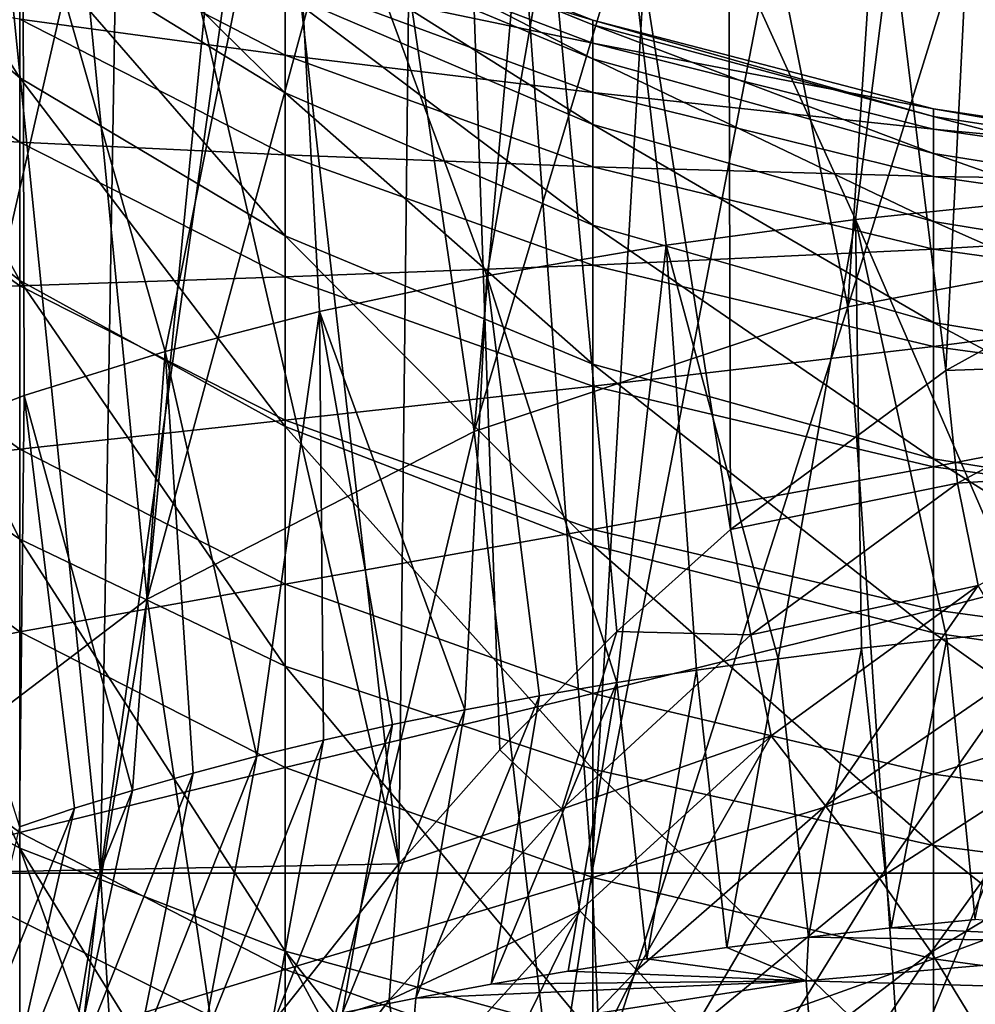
# Model space of a CAD drawing. Header units: millimetres. Extents: x -27 to 27, y -375 to 166.
# Tile 19 of 49: x -12.66 to -5.35, y 91.42 to 98.96. Entities that reach past the tile are written whole.
import ezdxf

# ---------------------------------------------------------------- set-up
doc = ezdxf.new("R2010")
doc.units = ezdxf.units.MM
doc.header["$LTSCALE"] = 62.577778
for name, color, linetype in [('13', 7, 'CONTINUOUS'), ('17', 7, 'CONTINUOUS'), ('18', 7, 'CONTINUOUS'), ('26', 7, 'CONTINUOUS'), ('5', 7, 'CONTINUOUS'), ('6', 7, 'CONTINUOUS'), ('7', 7, 'CONTINUOUS'), ('9', 7, 'CONTINUOUS')]:
    doc.layers.add(name, color=color, linetype=linetype)

msp = doc.modelspace()

# ---------------------------------------------------------------- linework, layer by layer
at = {"layer": '13', "color": 7, "linetype": 'CONTINUOUS', "true_color": 0xa2afbf}
for points in [[(-4.0617, 97.1056, 22.0969), (-5.5736, 96.2731, 21.7033), (-3.7666, 96.3363, 22.0962), (-4.0617, 97.1056, 22.0969)], [(-5.5736, 96.2731, 21.7033), (-7.2236, 95.0541, 21.121), (-5.4867, 95.4095, 21.6661), (-5.5736, 96.2731, 21.7033)], [(-3.7666, 96.3363, 22.0962), (-5.5736, 96.2731, 21.7033), (-5.4867, 95.4095, 21.6661), (-3.7666, 96.3363, 22.0962)], [(-3.7666, 96.3363, 22.0962), (-5.4867, 95.4095, 21.6661), (-3.6278, 95.5309, 22.0793), (-3.7666, 96.3363, 22.0962)], [(-5.4867, 95.4095, 21.6661), (-5.3261, 94.6264, 21.6699), (-3.6278, 95.5309, 22.0793), (-5.4867, 95.4095, 21.6661)], [(-5.4867, 95.4095, 21.6661), (-7.2236, 95.0541, 21.121), (-7.0682, 94.2489, 21.1193), (-5.4867, 95.4095, 21.6661)], [(-5.4867, 95.4095, 21.6661), (-7.0682, 94.2489, 21.1193), (-5.3261, 94.6264, 21.6699), (-5.4867, 95.4095, 21.6661)], [(-7.2236, 95.0541, 21.121), (-8.0943, 94.2735, 20.7453), (-7.0682, 94.2489, 21.1193), (-7.2236, 95.0541, 21.121)], [(-7.0682, 94.2489, 21.1193), (-6.9121, 93.4749, 21.1369), (-5.3261, 94.6264, 21.6699), (-7.0682, 94.2489, 21.1193)], [(-6.9121, 93.4749, 21.1369), (-6.4949, 92.94, 21.2799), (-5.3261, 94.6264, 21.6699), (-6.9121, 93.4749, 21.1369)], [(-6.4949, 92.94, 21.2799), (-4.9546, 94.0016, 21.7586), (-5.3261, 94.6264, 21.6699), (-6.4949, 92.94, 21.2799)], [(-8.0943, 94.2735, 20.7453), (-8.9894, 93.3666, 20.3064), (-8.5143, 92.9137, 20.4814), (-8.0943, 94.2735, 20.7453)], [(-7.0682, 94.2489, 21.1193), (-8.0943, 94.2735, 20.7453), (-8.5143, 92.9137, 20.4814), (-7.0682, 94.2489, 21.1193)], [(-7.0682, 94.2489, 21.1193), (-8.5143, 92.9137, 20.4814), (-6.9121, 93.4749, 21.1369), (-7.0682, 94.2489, 21.1193)], [(-6.4949, 92.94, 21.2799), (-6.0815, 92.3856, 21.4496), (-4.9546, 94.0016, 21.7586), (-6.4949, 92.94, 21.2799)], [(-6.0815, 92.3856, 21.4496), (-4.584, 93.3532, 21.8737), (-4.9546, 94.0016, 21.7586), (-6.0815, 92.3856, 21.4496)], [(-8.5143, 92.9137, 20.4814), (-8.3776, 92.1339, 20.5041), (-6.9121, 93.4749, 21.1369), (-8.5143, 92.9137, 20.4814)], [(-8.3776, 92.1339, 20.5041), (-7.9405, 91.6819, 20.697), (-6.9121, 93.4749, 21.1369), (-8.3776, 92.1339, 20.5041)], [(-7.9405, 91.6819, 20.697), (-6.4949, 92.94, 21.2799), (-6.9121, 93.4749, 21.1369), (-7.9405, 91.6819, 20.697)], [(-8.9894, 93.3666, 20.3064), (-9.7623, 92.4958, 19.8821), (-8.5143, 92.9137, 20.4814), (-8.9894, 93.3666, 20.3064)], [(-6.0815, 92.3856, 21.4496), (-5.6859, 91.8189, 21.6534), (-4.584, 93.3532, 21.8737), (-6.0815, 92.3856, 21.4496)], [(-5.6859, 91.8189, 21.6534), (-4.2267, 92.6916, 22.0245), (-4.584, 93.3532, 21.8737), (-5.6859, 91.8189, 21.6534)], [(-8.5143, 92.9137, 20.4814), (-9.7623, 92.4958, 19.8821), (-9.8357, 91.4522, 19.7742), (-8.5143, 92.9137, 20.4814)], [(-8.5143, 92.9137, 20.4814), (-9.8357, 91.4522, 19.7742), (-8.3776, 92.1339, 20.5041), (-8.5143, 92.9137, 20.4814)], [(-7.9405, 91.6819, 20.697), (-7.5104, 91.2142, 20.9159), (-6.4949, 92.94, 21.2799), (-7.9405, 91.6819, 20.697)], [(-7.5104, 91.2142, 20.9159), (-6.0815, 92.3856, 21.4496), (-6.4949, 92.94, 21.2799), (-7.5104, 91.2142, 20.9159)], [(-5.6859, 91.8189, 21.6534), (-5.3357, 91.2424, 21.8965), (-4.2267, 92.6916, 22.0245), (-5.6859, 91.8189, 21.6534)], [(-9.7623, 92.4958, 19.8821), (-10.8326, 91.144, 19.2195), (-9.8357, 91.4522, 19.7742), (-9.7623, 92.4958, 19.8821)], [(-7.5104, 91.2142, 20.9159), (-7.1016, 90.7334, 21.1671), (-6.0815, 92.3856, 21.4496), (-7.5104, 91.2142, 20.9159)], [(-7.1016, 90.7334, 21.1671), (-5.6859, 91.8189, 21.6534), (-6.0815, 92.3856, 21.4496), (-7.1016, 90.7334, 21.1671)], [(-9.8357, 91.4522, 19.7742), (-9.7254, 90.6525, 19.7944), (-8.3776, 92.1339, 20.5041), (-9.8357, 91.4522, 19.7742)], [(-9.7254, 90.6525, 19.7944), (-9.2843, 90.274, 20.0318), (-8.3776, 92.1339, 20.5041), (-9.7254, 90.6525, 19.7944)], [(-9.2843, 90.274, 20.0318), (-7.9405, 91.6819, 20.697), (-8.3776, 92.1339, 20.5041), (-9.2843, 90.274, 20.0318)], [(-7.1016, 90.7334, 21.1671), (-6.7442, 90.2332, 21.4523), (-5.6859, 91.8189, 21.6534), (-7.1016, 90.7334, 21.1671)], [(-6.7442, 90.2332, 21.4523), (-5.3357, 91.2424, 21.8965), (-5.6859, 91.8189, 21.6534), (-6.7442, 90.2332, 21.4523)], [(-9.2843, 90.274, 20.0318), (-8.8531, 89.8822, 20.2938), (-7.9405, 91.6819, 20.697), (-9.2843, 90.274, 20.0318)], [(-8.8531, 89.8822, 20.2938), (-7.5104, 91.2142, 20.9159), (-7.9405, 91.6819, 20.697), (-8.8531, 89.8822, 20.2938)], [(-5.9189, 90.7551, 30.5463), (-4.3728, 91.5871, 31.1056), (-5.5217, 90.4831, 29.9288), (-5.9189, 90.7551, 30.5463)], [(-5.5217, 90.4831, 29.9288), (-4.3728, 91.5871, 31.1056), (-3.8067, 91.3257, 30.5003), (-5.5217, 90.4831, 29.9288)], [(-9.8357, 91.4522, 19.7742), (-10.8326, 91.144, 19.2195), (-11.0391, 89.8907, 19.0147), (-9.8357, 91.4522, 19.7742)], [(-9.8357, 91.4522, 19.7742), (-11.0391, 89.8907, 19.0147), (-9.7254, 90.6525, 19.7944), (-9.8357, 91.4522, 19.7742)]]:
    msp.add_3dface(points, dxfattribs=at)
at = {"layer": '17', "color": 7, "linetype": 'CONTINUOUS', "true_color": 0xa2afbf}
for points in [[(-4.9022, 94.283, 133.7582), (-5.5679, 94.2182, 133.5802), (-5.349, 92.0699, 135.4746), (-4.9022, 94.283, 133.7582)], [(-5.5679, 94.2182, 133.5802), (-6.2203, 94.1456, 133.3808), (-5.992, 92.005, 135.2965), (-5.5679, 94.2182, 133.5802)], [(-5.349, 92.0699, 135.4746), (-5.5679, 94.2182, 133.5802), (-5.992, 92.005, 135.2965), (-5.349, 92.0699, 135.4746)], [(-6.2203, 94.1456, 133.3808), (-6.8587, 94.0655, 133.1608), (-6.6262, 91.9329, 135.0983), (-6.2203, 94.1456, 133.3808)], [(-5.992, 92.005, 135.2965), (-6.2203, 94.1456, 133.3808), (-6.6262, 91.9329, 135.0983), (-5.992, 92.005, 135.2965)], [(-6.8587, 94.0655, 133.1608), (-7.4835, 93.978, 132.9203), (-7.2507, 91.8536, 134.8804), (-6.8587, 94.0655, 133.1608)], [(-6.6262, 91.9329, 135.0983), (-6.8587, 94.0655, 133.1608), (-7.2507, 91.8536, 134.8804), (-6.6262, 91.9329, 135.0983)], [(-7.4835, 93.978, 132.9203), (-8.0929, 93.8833, 132.6602), (-7.8643, 91.7672, 134.6431), (-7.4835, 93.978, 132.9203)], [(-7.2507, 91.8536, 134.8804), (-7.4835, 93.978, 132.9203), (-7.8643, 91.7672, 134.6431), (-7.2507, 91.8536, 134.8804)], [(-8.0929, 93.8833, 132.6602), (-8.6849, 93.782, 132.3818), (-9.0558, 91.5738, 134.1116), (-8.0929, 93.8833, 132.6602)], [(-8.4664, 91.6739, 134.3868), (-8.0929, 93.8833, 132.6602), (-9.0558, 91.5738, 134.1116), (-8.4664, 91.6739, 134.3868)], [(-7.8643, 91.7672, 134.6431), (-8.0929, 93.8833, 132.6602), (-8.4664, 91.6739, 134.3868), (-7.8643, 91.7672, 134.6431)], [(-8.6849, 93.782, 132.3818), (-9.2578, 93.6744, 132.0863), (-9.6317, 91.4669, 133.8181), (-8.6849, 93.782, 132.3818)], [(-9.0558, 91.5738, 134.1116), (-8.6849, 93.782, 132.3818), (-9.6317, 91.4669, 133.8181), (-9.0558, 91.5738, 134.1116)], [(-9.2578, 93.6744, 132.0863), (-9.8098, 93.5611, 131.775), (-10.1932, 91.3535, 133.5064), (-9.2578, 93.6744, 132.0863)], [(-9.6317, 91.4669, 133.8181), (-9.2578, 93.6744, 132.0863), (-10.1932, 91.3535, 133.5064), (-9.6317, 91.4669, 133.8181)], [(-9.8098, 93.5611, 131.775), (-10.3399, 93.4425, 131.4492), (-10.7393, 91.2336, 133.1769), (-9.8098, 93.5611, 131.775)], [(-10.1932, 91.3535, 133.5064), (-9.8098, 93.5611, 131.775), (-10.7393, 91.2336, 133.1769), (-10.1932, 91.3535, 133.5064)], [(-10.3399, 93.4425, 131.4492), (-10.8484, 93.3188, 131.1093), (-11.269, 91.1073, 132.83), (-10.3399, 93.4425, 131.4492)], [(-10.7393, 91.2336, 133.1769), (-10.3399, 93.4425, 131.4492), (-11.269, 91.1073, 132.83), (-10.7393, 91.2336, 133.1769)], [(-10.8484, 93.3188, 131.1093), (-11.3353, 93.1903, 130.7561), (-11.7817, 90.9749, 132.4662), (-10.8484, 93.3188, 131.1093)], [(-11.269, 91.1073, 132.83), (-10.8484, 93.3188, 131.1093), (-11.7817, 90.9749, 132.4662), (-11.269, 91.1073, 132.83)], [(-11.3353, 93.1903, 130.7561), (-11.8005, 93.0573, 130.3907), (-12.2766, 90.8366, 132.0862), (-11.3353, 93.1903, 130.7561)], [(-11.7817, 90.9749, 132.4662), (-11.3353, 93.1903, 130.7561), (-12.2766, 90.8366, 132.0862), (-11.7817, 90.9749, 132.4662)], [(-11.8005, 93.0573, 130.3907), (-12.2439, 92.9201, 130.0139), (-12.7531, 90.6926, 131.6906), (-11.8005, 93.0573, 130.3907)], [(-12.2766, 90.8366, 132.0862), (-11.8005, 93.0573, 130.3907), (-12.7531, 90.6926, 131.6906), (-12.2766, 90.8366, 132.0862)], [(-12.2439, 92.9201, 130.0139), (-12.6655, 92.7791, 129.6265), (-13.2103, 90.5432, 131.28), (-12.2439, 92.9201, 130.0139)], [(-12.7531, 90.6926, 131.6906), (-12.2439, 92.9201, 130.0139), (-13.2103, 90.5432, 131.28), (-12.7531, 90.6926, 131.6906)]]:
    msp.add_3dface(points, dxfattribs=at)
at = {"layer": '18', "color": 7, "linetype": 'CONTINUOUS', "true_color": 0xa2afbf}
for points in [[(-5.349, 92.0699, 135.4746), (-5.992, 92.005, 135.2965), (-3.3853, 91.8855, 136.0662), (-5.349, 92.0699, 135.4746)], [(-5.992, 92.005, 135.2965), (-6.6262, 91.9329, 135.0983), (-3.3853, 91.8855, 136.0662), (-5.992, 92.005, 135.2965)], [(-6.6262, 91.9329, 135.0983), (-7.2507, 91.8536, 134.8804), (-6.6449, 91.5979, 135.2768), (-6.6262, 91.9329, 135.0983)], [(-3.3853, 91.8855, 136.0662), (-6.6262, 91.9329, 135.0983), (-6.6449, 91.5979, 135.2768), (-3.3853, 91.8855, 136.0662)], [(-7.2507, 91.8536, 134.8804), (-7.8643, 91.7672, 134.6431), (-6.6449, 91.5979, 135.2768), (-7.2507, 91.8536, 134.8804)], [(-3.3853, 91.8855, 136.0662), (-6.6449, 91.5979, 135.2768), (-3.3707, 91.5082, 136.1111), (-3.3853, 91.8855, 136.0662)], [(-7.8643, 91.7672, 134.6431), (-8.4664, 91.6739, 134.3868), (-6.6449, 91.5979, 135.2768), (-7.8643, 91.7672, 134.6431)], [(-8.4664, 91.6739, 134.3868), (-9.0558, 91.5738, 134.1116), (-6.6449, 91.5979, 135.2768), (-8.4664, 91.6739, 134.3868)], [(-6.6449, 91.5979, 135.2768), (-9.6317, 91.4669, 133.8181), (-9.6595, 91.1306, 133.9926), (-6.6449, 91.5979, 135.2768)], [(-6.6449, 91.5979, 135.2768), (-9.6595, 91.1306, 133.9926), (-6.6157, 91.2218, 135.3253), (-6.6449, 91.5979, 135.2768)], [(-9.0558, 91.5738, 134.1116), (-9.6317, 91.4669, 133.8181), (-6.6449, 91.5979, 135.2768), (-9.0558, 91.5738, 134.1116)], [(-3.3707, 91.5082, 136.1111), (-6.6449, 91.5979, 135.2768), (-6.6157, 91.2218, 135.3253), (-3.3707, 91.5082, 136.1111)], [(-9.6317, 91.4669, 133.8181), (-10.1932, 91.3535, 133.5064), (-9.6595, 91.1306, 133.9926), (-9.6317, 91.4669, 133.8181)], [(-3.3707, 91.5082, 136.1111), (-6.6157, 91.2218, 135.3253), (-3.3341, 91.1426, 136.0137), (-3.3707, 91.5082, 136.1111)]]:
    msp.add_3dface(points, dxfattribs=at)
at = {"layer": '26', "color": 7, "linetype": 'CONTINUOUS', "true_color": 0xa2afbf}
for points in [[(-4.7553, 97.585, 132.5971), (-6.2658, 97.4291, 132.1689), (-4.9022, 94.283, 133.7582), (-4.7553, 97.585, 132.5971)], [(-6.2658, 97.4291, 132.1689), (-7.7155, 97.232, 131.6273), (-6.8587, 94.0655, 133.1608), (-6.2658, 97.4291, 132.1689)], [(-6.2658, 97.4291, 132.1689), (-6.8587, 94.0655, 133.1608), (-6.2203, 94.1456, 133.3808), (-6.2658, 97.4291, 132.1689)], [(-6.2658, 97.4291, 132.1689), (-6.2203, 94.1456, 133.3808), (-5.5679, 94.2182, 133.5802), (-6.2658, 97.4291, 132.1689)], [(-6.2658, 97.4291, 132.1689), (-5.5679, 94.2182, 133.5802), (-4.9022, 94.283, 133.7582), (-6.2658, 97.4291, 132.1689)], [(-7.7155, 97.232, 131.6273), (-9.0886, 96.9961, 130.9793), (-8.0929, 93.8833, 132.6602), (-7.7155, 97.232, 131.6273)], [(-7.7155, 97.232, 131.6273), (-8.0929, 93.8833, 132.6602), (-7.4835, 93.978, 132.9203), (-7.7155, 97.232, 131.6273)], [(-7.7155, 97.232, 131.6273), (-7.4835, 93.978, 132.9203), (-6.8587, 94.0655, 133.1608), (-7.7155, 97.232, 131.6273)], [(-9.0886, 96.9961, 130.9793), (-10.3682, 96.7249, 130.234), (-9.2578, 93.6744, 132.0863), (-9.0886, 96.9961, 130.9793)], [(-9.0886, 96.9961, 130.9793), (-9.2578, 93.6744, 132.0863), (-8.6849, 93.782, 132.3818), (-9.0886, 96.9961, 130.9793)], [(-9.0886, 96.9961, 130.9793), (-8.6849, 93.782, 132.3818), (-8.0929, 93.8833, 132.6602), (-9.0886, 96.9961, 130.9793)], [(-10.3682, 96.7249, 130.234), (-11.5514, 96.4188, 129.393), (-10.8484, 93.3188, 131.1093), (-10.3682, 96.7249, 130.234)], [(-10.3682, 96.7249, 130.234), (-10.8484, 93.3188, 131.1093), (-10.3399, 93.4425, 131.4492), (-10.3682, 96.7249, 130.234)], [(-10.3682, 96.7249, 130.234), (-10.3399, 93.4425, 131.4492), (-9.8098, 93.5611, 131.775), (-10.3682, 96.7249, 130.234)], [(-10.3682, 96.7249, 130.234), (-9.8098, 93.5611, 131.775), (-9.2578, 93.6744, 132.0863), (-10.3682, 96.7249, 130.234)], [(-11.5514, 96.4188, 129.393), (-12.6301, 96.0804, 128.4632), (-11.8005, 93.0573, 130.3907), (-11.5514, 96.4188, 129.393)], [(-11.5514, 96.4188, 129.393), (-11.8005, 93.0573, 130.3907), (-11.3353, 93.1903, 130.7561), (-11.5514, 96.4188, 129.393)], [(-11.5514, 96.4188, 129.393), (-11.3353, 93.1903, 130.7561), (-10.8484, 93.3188, 131.1093), (-11.5514, 96.4188, 129.393)], [(-12.6301, 96.0804, 128.4632), (-13.5975, 95.7116, 127.45), (-12.6655, 92.7791, 129.6265), (-12.6301, 96.0804, 128.4632)], [(-12.6301, 96.0804, 128.4632), (-12.6655, 92.7791, 129.6265), (-12.2439, 92.9201, 130.0139), (-12.6301, 96.0804, 128.4632)], [(-12.6301, 96.0804, 128.4632), (-12.2439, 92.9201, 130.0139), (-11.8005, 93.0573, 130.3907), (-12.6301, 96.0804, 128.4632)]]:
    msp.add_3dface(points, dxfattribs=at)
at = {"layer": '5', "color": 7, "linetype": 'CONTINUOUS', "true_color": 0xa2afbf}
for points in [[(-14.2891, 101.4167, 59.3263), (-12.6383, 102.8085, 58.7109), (-14.028, 98.2496, 52.4441), (-14.2891, 101.4167, 59.3263)], [(-14.028, 98.2496, 52.4441), (-12.6383, 102.8085, 58.7109), (-13.1662, 99.0092, 52.067), (-14.028, 98.2496, 52.4441)], [(-5.6435, 102.3284, 130.1143), (-3.1938, 97.6977, 132.9068), (-2.8657, 102.6458, 130.6571), (-5.6435, 102.3284, 130.1143)], [(-8.2505, 101.8103, 129.2288), (-6.2658, 97.4291, 132.1689), (-5.6435, 102.3284, 130.1143), (-8.2505, 101.8103, 129.2288)], [(-6.2658, 97.4291, 132.1689), (-4.7553, 97.585, 132.5971), (-5.6435, 102.3284, 130.1143), (-6.2658, 97.4291, 132.1689)], [(-4.7553, 97.585, 132.5971), (-3.1938, 97.6977, 132.9068), (-5.6435, 102.3284, 130.1143), (-4.7553, 97.585, 132.5971)], [(-10.6071, 101.1081, 128.0281), (-9.0886, 96.9961, 130.9793), (-8.2505, 101.8103, 129.2288), (-10.6071, 101.1081, 128.0281)], [(-9.0886, 96.9961, 130.9793), (-7.7155, 97.232, 131.6273), (-8.2505, 101.8103, 129.2288), (-9.0886, 96.9961, 130.9793)], [(-7.7155, 97.232, 131.6273), (-6.2658, 97.4291, 132.1689), (-8.2505, 101.8103, 129.2288), (-7.7155, 97.232, 131.6273)], [(-12.6396, 100.2411, 126.546), (-11.5514, 96.4188, 129.393), (-10.6071, 101.1081, 128.0281), (-12.6396, 100.2411, 126.546)], [(-11.5514, 96.4188, 129.393), (-10.3682, 96.7249, 130.234), (-10.6071, 101.1081, 128.0281), (-11.5514, 96.4188, 129.393)], [(-10.3682, 96.7249, 130.234), (-9.0886, 96.9961, 130.9793), (-10.6071, 101.1081, 128.0281), (-10.3682, 96.7249, 130.234)], [(-14.2902, 99.2376, 124.8305), (-13.5975, 95.7116, 127.45), (-12.6396, 100.2411, 126.546), (-14.2902, 99.2376, 124.8305)], [(-13.5975, 95.7116, 127.45), (-12.6301, 96.0804, 128.4632), (-12.6396, 100.2411, 126.546), (-13.5975, 95.7116, 127.45)], [(-12.6301, 96.0804, 128.4632), (-11.5514, 96.4188, 129.393), (-12.6396, 100.2411, 126.546), (-12.6301, 96.0804, 128.4632)]]:
    msp.add_3dface(points, dxfattribs=at)
at = {"layer": '6', "color": 7, "linetype": 'CONTINUOUS', "true_color": 0xa2afbf}
for points in [[(-5.9602, 102.2988, 50.4339), (-4.5154, 102.5922, 50.2882), (-6.3262, 96.7585, 40.4204), (-5.9602, 102.2988, 50.4339)], [(-4.5154, 102.5922, 50.2882), (-3.2255, 97.3469, 40.0817), (-6.3262, 96.7585, 40.4204), (-4.5154, 102.5922, 50.2882)], [(-7.3543, 101.9265, 50.6187), (-5.9602, 102.2988, 50.4339), (-6.3262, 96.7585, 40.4204), (-7.3543, 101.9265, 50.6187)], [(-8.6858, 101.4787, 50.841), (-7.3543, 101.9265, 50.6187), (-9.1851, 95.8048, 40.9694), (-8.6858, 101.4787, 50.841)], [(-7.3543, 101.9265, 50.6187), (-6.3262, 96.7585, 40.4204), (-9.1851, 95.8048, 40.9694), (-7.3543, 101.9265, 50.6187)], [(-9.9435, 100.9587, 51.0992), (-8.6858, 101.4787, 50.841), (-9.1851, 95.8048, 40.9694), (-9.9435, 100.9587, 51.0992)], [(-11.1158, 100.3699, 51.3915), (-9.9435, 100.9587, 51.0992), (-11.6897, 94.5208, 41.7086), (-11.1158, 100.3699, 51.3915)], [(-9.9435, 100.9587, 51.0992), (-9.1851, 95.8048, 40.9694), (-11.6897, 94.5208, 41.7086), (-9.9435, 100.9587, 51.0992)], [(-12.1928, 99.718, 51.7151), (-11.1158, 100.3699, 51.3915), (-11.6897, 94.5208, 41.7086), (-12.1928, 99.718, 51.7151)], [(-13.1662, 99.0092, 52.067), (-12.1928, 99.718, 51.7151), (-13.7456, 92.9558, 42.6094), (-13.1662, 99.0092, 52.067)], [(-12.1928, 99.718, 51.7151), (-11.6897, 94.5208, 41.7086), (-13.7456, 92.9558, 42.6094), (-12.1928, 99.718, 51.7151)], [(-3.2255, 97.3469, 40.0817), (-5.9189, 90.7551, 30.5463), (-6.3262, 96.7585, 40.4204), (-3.2255, 97.3469, 40.0817)], [(-4.3728, 91.5871, 31.1056), (-5.9189, 90.7551, 30.5463), (-3.2255, 97.3469, 40.0817), (-4.3728, 91.5871, 31.1056)], [(-6.3262, 96.7585, 40.4204), (-8.5052, 89.9474, 31.0645), (-9.1851, 95.8048, 40.9694), (-6.3262, 96.7585, 40.4204)], [(-5.9189, 90.7551, 30.5463), (-8.5052, 89.9474, 31.0645), (-6.3262, 96.7585, 40.4204), (-5.9189, 90.7551, 30.5463)], [(-9.1851, 95.8048, 40.9694), (-10.834, 88.8762, 31.7704), (-11.6897, 94.5208, 41.7086), (-9.1851, 95.8048, 40.9694)], [(-8.5052, 89.9474, 31.0645), (-10.834, 88.8762, 31.7704), (-9.1851, 95.8048, 40.9694), (-8.5052, 89.9474, 31.0645)], [(-11.6897, 94.5208, 41.7086), (-12.8401, 87.5631, 32.6357), (-13.7456, 92.9558, 42.6094), (-11.6897, 94.5208, 41.7086)], [(-10.834, 88.8762, 31.7704), (-12.8401, 87.5631, 32.6357), (-11.6897, 94.5208, 41.7086), (-10.834, 88.8762, 31.7704)]]:
    msp.add_3dface(points, dxfattribs=at)
at = {"layer": '7', "color": 7, "linetype": 'CONTINUOUS', "true_color": 0xa2afbf}
for points in [[(-12.6633, 99.6429, 102.4015), (-12.6633, 98.5138, 104.7295), (-14.3089, 101.0857, 103.1727), (-12.6633, 99.6429, 102.4015)], [(-14.3089, 101.0857, 103.1727), (-12.6633, 98.5138, 104.7295), (-14.3089, 99.9161, 105.7869), (-14.3089, 101.0857, 103.1727)], [(-10.6322, 99.1622, 99.5553), (-10.6322, 98.3971, 101.7356), (-12.6633, 100.4016, 99.9992), (-10.6322, 99.1622, 99.5553)], [(-12.6633, 100.4016, 99.9992), (-10.6322, 98.3971, 101.7356), (-12.6633, 99.6429, 102.4015), (-12.6633, 100.4016, 99.9992)], [(-12.6633, 98.5138, 104.7295), (-12.6633, 96.9625, 106.8976), (-14.3089, 99.9161, 105.7869), (-12.6633, 98.5138, 104.7295)], [(-14.3089, 99.9161, 105.7869), (-12.6633, 96.9625, 106.8976), (-14.3089, 98.2593, 108.2402), (-14.3089, 99.9161, 105.7869)], [(-8.2769, 98.9549, 92.6339), (-8.2769, 98.9198, 94.9077), (-10.6322, 99.8752, 92.6201), (-8.2769, 98.9549, 92.6339)], [(-10.6322, 99.6714, 90.182), (-8.2769, 98.9549, 92.6339), (-10.6322, 99.8752, 92.6201), (-10.6322, 99.6714, 90.182)], [(-10.6322, 99.8752, 92.6201), (-8.2769, 98.9198, 94.9077), (-10.6322, 99.8712, 94.9935), (-10.6322, 99.8752, 92.6201)], [(-8.2769, 98.9198, 94.9077), (-8.2769, 98.6596, 97.0961), (-10.6322, 99.8712, 94.9935), (-8.2769, 98.9198, 94.9077)], [(-10.6322, 99.8712, 94.9935), (-8.2769, 98.6596, 97.0961), (-10.6322, 99.6419, 97.3051), (-10.6322, 99.8712, 94.9935)], [(-10.6322, 98.6864, 85.1078), (-10.6322, 99.272, 87.6774), (-12.6633, 99.7388, 84.8336), (-10.6322, 98.6864, 85.1078)], [(-12.6633, 98.9615, 82.1369), (-10.6322, 98.6864, 85.1078), (-12.6633, 99.7388, 84.8336), (-12.6633, 98.9615, 82.1369)], [(-8.2769, 98.7784, 90.2772), (-8.2769, 98.9549, 92.6339), (-10.6322, 99.6714, 90.182), (-8.2769, 98.7784, 90.2772)], [(-10.6322, 99.272, 87.6774), (-8.2769, 98.7784, 90.2772), (-10.6322, 99.6714, 90.182), (-10.6322, 99.272, 87.6774)], [(-10.6322, 98.3971, 101.7356), (-10.6322, 97.3029, 103.8165), (-12.6633, 99.6429, 102.4015), (-10.6322, 98.3971, 101.7356)], [(-12.6633, 99.6429, 102.4015), (-10.6322, 97.3029, 103.8165), (-12.6633, 98.5138, 104.7295), (-12.6633, 99.6429, 102.4015)], [(-8.2769, 98.6596, 97.0961), (-8.2769, 98.1562, 99.1949), (-10.6322, 99.6419, 97.3051), (-8.2769, 98.6596, 97.0961)], [(-10.6322, 99.6419, 97.3051), (-8.2769, 98.1562, 99.1949), (-10.6322, 99.1622, 99.5553), (-10.6322, 99.6419, 97.3051)], [(-12.6633, 98.02, 79.387), (-12.6633, 98.9615, 82.1369), (-14.3089, 99.2145, 78.9245), (-12.6633, 98.02, 79.387)], [(-14.3089, 98.1128, 76.0605), (-12.6633, 98.02, 79.387), (-14.3089, 99.2145, 78.9245), (-14.3089, 98.1128, 76.0605)], [(-8.2769, 98.4012, 87.841), (-8.2769, 98.7784, 90.2772), (-10.6322, 99.272, 87.6774), (-8.2769, 98.4012, 87.841)], [(-10.6322, 98.6864, 85.1078), (-8.2769, 98.4012, 87.841), (-10.6322, 99.272, 87.6774), (-10.6322, 98.6864, 85.1078)], [(-8.2769, 98.1562, 99.1949), (-8.2769, 97.3859, 101.1952), (-10.6322, 99.1622, 99.5553), (-8.2769, 98.1562, 99.1949)], [(-10.6322, 99.1622, 99.5553), (-8.2769, 97.3859, 101.1952), (-10.6322, 98.3971, 101.7356), (-10.6322, 99.1622, 99.5553)], [(-10.6322, 97.9227, 82.476), (-10.6322, 98.6864, 85.1078), (-12.6633, 98.9615, 82.1369), (-10.6322, 97.9227, 82.476)], [(-12.6633, 98.02, 79.387), (-10.6322, 97.9227, 82.476), (-12.6633, 98.9615, 82.1369), (-12.6633, 98.02, 79.387)], [(-5.6704, 98.2757, 92.644), (-5.6704, 98.2177, 94.8444), (-8.2769, 98.9549, 92.6339), (-5.6704, 98.2757, 92.644)], [(-8.2769, 98.7784, 90.2772), (-5.6704, 98.2757, 92.644), (-8.2769, 98.9549, 92.6339), (-8.2769, 98.7784, 90.2772)], [(-8.2769, 98.9549, 92.6339), (-5.6704, 98.2177, 94.8444), (-8.2769, 98.9198, 94.9077), (-8.2769, 98.9549, 92.6339)], [(-5.6704, 98.2177, 94.8444), (-5.6704, 97.9346, 96.9418), (-8.2769, 98.9198, 94.9077), (-5.6704, 98.2177, 94.8444)], [(-8.2769, 98.9198, 94.9077), (-5.6704, 97.9346, 96.9418), (-8.2769, 98.6596, 97.0961), (-8.2769, 98.9198, 94.9077)], [(-5.6704, 98.1195, 90.3475), (-5.6704, 98.2757, 92.644), (-8.2769, 98.7784, 90.2772), (-5.6704, 98.1195, 90.3475)], [(-8.2769, 98.4012, 87.841), (-5.6704, 98.1195, 90.3475), (-8.2769, 98.7784, 90.2772), (-8.2769, 98.4012, 87.841)], [(-8.2769, 97.8321, 85.3304), (-8.2769, 98.4012, 87.841), (-10.6322, 98.6864, 85.1078), (-8.2769, 97.8321, 85.3304)], [(-10.6322, 97.9227, 82.476), (-8.2769, 97.8321, 85.3304), (-10.6322, 98.6864, 85.1078), (-10.6322, 97.9227, 82.476)], [(-5.6704, 97.9346, 96.9418), (-5.6704, 97.4137, 98.929), (-8.2769, 98.6596, 97.0961), (-5.6704, 97.9346, 96.9418)], [(-8.2769, 98.6596, 97.0961), (-5.6704, 97.4137, 98.929), (-8.2769, 98.1562, 99.1949), (-8.2769, 98.6596, 97.0961)], [(-10.6322, 97.3029, 103.8165), (-10.6322, 95.8427, 105.7383), (-12.6633, 98.5138, 104.7295), (-10.6322, 97.3029, 103.8165)], [(-12.6633, 98.5138, 104.7295), (-10.6322, 95.8427, 105.7383), (-12.6633, 96.9625, 106.8976), (-12.6633, 98.5138, 104.7295)], [(-8.2769, 97.3859, 101.1952), (-8.2769, 96.32, 103.0754), (-10.6322, 98.3971, 101.7356), (-8.2769, 97.3859, 101.1952)], [(-10.6322, 98.3971, 101.7356), (-8.2769, 96.32, 103.0754), (-10.6322, 97.3029, 103.8165), (-10.6322, 98.3971, 101.7356)], [(-5.6704, 97.7586, 87.9617), (-5.6704, 98.1195, 90.3475), (-8.2769, 98.4012, 87.841), (-5.6704, 97.7586, 87.9617)], [(-8.2769, 97.8321, 85.3304), (-5.6704, 97.7586, 87.9617), (-8.2769, 98.4012, 87.841), (-8.2769, 97.8321, 85.3304)], [(-12.6633, 96.9625, 106.8976), (-12.6633, 94.9809, 108.8019), (-14.3089, 98.2593, 108.2402), (-12.6633, 96.9625, 106.8976)], [(-14.3089, 98.2593, 108.2402), (-12.6633, 94.9809, 108.8019), (-14.3089, 96.1073, 110.3914), (-14.3089, 98.2593, 108.2402)], [(-2.8905, 97.8594, 92.6502), (-2.8905, 97.7874, 94.8055), (-5.6704, 98.2757, 92.644), (-2.8905, 97.8594, 92.6502)], [(-5.6704, 98.1195, 90.3475), (-2.8905, 97.8594, 92.6502), (-5.6704, 98.2757, 92.644), (-5.6704, 98.1195, 90.3475)], [(-5.6704, 98.2757, 92.644), (-2.8905, 97.7874, 94.8055), (-5.6704, 98.2177, 94.8444), (-5.6704, 98.2757, 92.644)], [(-5.6704, 97.4137, 98.929), (-5.6704, 96.6396, 100.7963), (-8.2769, 98.1562, 99.1949), (-5.6704, 97.4137, 98.929)], [(-8.2769, 98.1562, 99.1949), (-5.6704, 96.6396, 100.7963), (-8.2769, 97.3859, 101.1952), (-8.2769, 98.1562, 99.1949)], [(-2.8905, 97.7874, 94.8055), (-2.8905, 97.4903, 96.8473), (-5.6704, 98.2177, 94.8444), (-2.8905, 97.7874, 94.8055)], [(-5.6704, 98.2177, 94.8444), (-2.8905, 97.4903, 96.8473), (-5.6704, 97.9346, 96.9418), (-5.6704, 98.2177, 94.8444)], [(-12.6633, 96.9205, 76.5892), (-12.6633, 98.02, 79.387), (-14.3089, 98.1128, 76.0605), (-12.6633, 96.9205, 76.5892)], [(-14.3089, 96.8645, 73.1555), (-12.6633, 96.9205, 76.5892), (-14.3089, 98.1128, 76.0605), (-14.3089, 96.8645, 73.1555)], [(-2.8905, 97.7156, 90.3905), (-2.8905, 97.8594, 92.6502), (-5.6704, 98.1195, 90.3475), (-2.8905, 97.7156, 90.3905)], [(-5.6704, 97.7586, 87.9617), (-2.8905, 97.7156, 90.3905), (-5.6704, 98.1195, 90.3475), (-5.6704, 97.7586, 87.9617)], [(-10.6322, 96.9886, 79.7864), (-10.6322, 97.9227, 82.476), (-12.6633, 98.02, 79.387), (-10.6322, 96.9886, 79.7864)], [(-12.6633, 96.9205, 76.5892), (-10.6322, 96.9886, 79.7864), (-12.6633, 98.02, 79.387), (-12.6633, 96.9205, 76.5892)], [(-2.8905, 97.4903, 96.8473), (-2.8905, 96.9587, 98.766), (-5.6704, 97.9346, 96.9418), (-2.8905, 97.4903, 96.8473)], [(-5.6704, 97.9346, 96.9418), (-2.8905, 96.9587, 98.766), (-5.6704, 97.4137, 98.929), (-5.6704, 97.9346, 96.9418)], [(-8.2769, 97.0795, 82.7513), (-8.2769, 97.8321, 85.3304), (-10.6322, 97.9227, 82.476), (-8.2769, 97.0795, 82.7513)], [(-10.6322, 96.9886, 79.7864), (-8.2769, 97.0795, 82.7513), (-10.6322, 97.9227, 82.476), (-10.6322, 96.9886, 79.7864)], [(-5.6704, 97.2017, 85.4947), (-5.6704, 97.7586, 87.9617), (-8.2769, 97.8321, 85.3304), (-5.6704, 97.2017, 85.4947)], [(-8.2769, 97.0795, 82.7513), (-5.6704, 97.2017, 85.4947), (-8.2769, 97.8321, 85.3304), (-8.2769, 97.0795, 82.7513)], [(-2.8905, 97.3647, 88.0357), (-2.8905, 97.7156, 90.3905), (-5.6704, 97.7586, 87.9617), (-2.8905, 97.3647, 88.0357)], [(-5.6704, 97.2017, 85.4947), (-2.8905, 97.3647, 88.0357), (-5.6704, 97.7586, 87.9617), (-5.6704, 97.2017, 85.4947)], [(-2.8905, 96.9587, 98.766), (-2.8905, 96.1823, 100.5518), (-5.6704, 97.4137, 98.929), (-2.8905, 96.9587, 98.766)], [(-5.6704, 97.4137, 98.929), (-2.8905, 96.1823, 100.5518), (-5.6704, 96.6396, 100.7963), (-5.6704, 97.4137, 98.929)], [(-5.6704, 96.6396, 100.7963), (-5.6704, 95.5947, 102.5285), (-8.2769, 97.3859, 101.1952), (-5.6704, 96.6396, 100.7963)], [(-8.2769, 97.3859, 101.1952), (-5.6704, 95.5947, 102.5285), (-8.2769, 96.32, 103.0754), (-8.2769, 97.3859, 101.1952)], [(-2.8905, 96.8153, 85.5953), (-2.8905, 97.3647, 88.0357), (-5.6704, 97.2017, 85.4947), (-2.8905, 96.8153, 85.5953)], [(-8.2769, 96.32, 103.0754), (-8.2769, 94.9338, 104.7973), (-10.6322, 97.3029, 103.8165), (-8.2769, 96.32, 103.0754)], [(-10.6322, 97.3029, 103.8165), (-8.2769, 94.9338, 104.7973), (-10.6322, 95.8427, 105.7383), (-10.6322, 97.3029, 103.8165)], [(-5.6704, 96.4572, 82.9545), (-5.6704, 97.2017, 85.4947), (-8.2769, 97.0795, 82.7513), (-5.6704, 96.4572, 82.9545)], [(-5.6704, 96.4572, 82.9545), (-2.8905, 96.8153, 85.5953), (-5.6704, 97.2017, 85.4947), (-5.6704, 96.4572, 82.9545)], [(-8.2769, 96.1513, 80.1105), (-8.2769, 97.0795, 82.7513), (-10.6322, 96.9886, 79.7864), (-8.2769, 96.1513, 80.1105)], [(-8.2769, 96.1513, 80.1105), (-5.6704, 96.4572, 82.9545), (-8.2769, 97.0795, 82.7513), (-8.2769, 96.1513, 80.1105)], [(-10.6322, 95.891, 77.0457), (-10.6322, 96.9886, 79.7864), (-12.6633, 96.9205, 76.5892), (-10.6322, 95.891, 77.0457)], [(-10.6322, 95.8427, 105.7383), (-10.6322, 94.0083, 107.4294), (-12.6633, 96.9625, 106.8976), (-10.6322, 95.8427, 105.7383)], [(-12.6633, 96.9625, 106.8976), (-10.6322, 94.0083, 107.4294), (-12.6633, 94.9809, 108.8019), (-12.6633, 96.9625, 106.8976)], [(-10.6322, 95.891, 77.0457), (-8.2769, 96.1513, 80.1105), (-10.6322, 96.9886, 79.7864), (-10.6322, 95.891, 77.0457)], [(-12.6633, 95.669, 73.7487), (-12.6633, 96.9205, 76.5892), (-14.3089, 96.8645, 73.1555), (-12.6633, 95.669, 73.7487)], [(-12.6633, 95.669, 73.7487), (-10.6322, 95.891, 77.0457), (-12.6633, 96.9205, 76.5892), (-12.6633, 95.669, 73.7487)], [(-14.3089, 95.4748, 70.2155), (-12.6633, 95.669, 73.7487), (-14.3089, 96.8645, 73.1555), (-14.3089, 95.4748, 70.2155)], [(-2.8905, 96.0759, 83.079), (-2.8905, 96.8153, 85.5953), (-5.6704, 96.4572, 82.9545), (-2.8905, 96.0759, 83.079)], [(-2.8905, 96.1823, 100.5518), (-2.8905, 95.1501, 102.1933), (-5.6704, 96.6396, 100.7963), (-2.8905, 96.1823, 100.5518)], [(-5.6704, 96.6396, 100.7963), (-2.8905, 95.1501, 102.1933), (-5.6704, 95.5947, 102.5285), (-5.6704, 96.6396, 100.7963)], [(-5.6704, 95.5335, 80.3497), (-5.6704, 96.4572, 82.9545), (-8.2769, 96.1513, 80.1105), (-5.6704, 95.5335, 80.3497)], [(-5.6704, 95.5335, 80.3497), (-2.8905, 96.0759, 83.079), (-5.6704, 96.4572, 82.9545), (-5.6704, 95.5335, 80.3497)], [(-5.6704, 95.5947, 102.5285), (-5.6704, 94.263, 104.1028), (-8.2769, 96.32, 103.0754), (-5.6704, 95.5947, 102.5285)], [(-8.2769, 96.32, 103.0754), (-5.6704, 94.263, 104.1028), (-8.2769, 94.9338, 104.7973), (-8.2769, 96.32, 103.0754)], [(-8.2769, 95.0553, 77.4162), (-8.2769, 96.1513, 80.1105), (-10.6322, 95.891, 77.0457), (-8.2769, 95.0553, 77.4162)], [(-8.2769, 95.0553, 77.4162), (-5.6704, 95.5335, 80.3497), (-8.2769, 96.1513, 80.1105), (-8.2769, 95.0553, 77.4162)], [(-12.6633, 94.9809, 108.8019), (-12.6633, 92.6139, 110.3649), (-14.3089, 96.1073, 110.3914), (-12.6633, 94.9809, 108.8019)], [(-14.3089, 96.1073, 110.3914), (-12.6633, 92.6139, 110.3649), (-14.3089, 93.5263, 112.136), (-14.3089, 96.1073, 110.3914)], [(-2.8905, 95.1548, 80.4963), (-2.8905, 96.0759, 83.079), (-5.6704, 95.5335, 80.3497), (-2.8905, 95.1548, 80.4963)], [(-10.6322, 94.6368, 74.261), (-10.6322, 95.891, 77.0457), (-12.6633, 95.669, 73.7487), (-10.6322, 94.6368, 74.261)], [(-10.6322, 94.6368, 74.261), (-8.2769, 95.0553, 77.4162), (-10.6322, 95.891, 77.0457), (-10.6322, 94.6368, 74.261)], [(-8.2769, 94.9338, 104.7973), (-8.2769, 93.2188, 106.3153), (-10.6322, 95.8427, 105.7383), (-8.2769, 94.9338, 104.7973)], [(-10.6322, 95.8427, 105.7383), (-8.2769, 93.2188, 106.3153), (-10.6322, 94.0083, 107.4294), (-10.6322, 95.8427, 105.7383)], [(-12.6633, 94.2719, 70.8728), (-12.6633, 95.669, 73.7487), (-14.3089, 95.4748, 70.2155), (-12.6633, 94.2719, 70.8728)], [(-12.6633, 94.2719, 70.8728), (-10.6322, 94.6368, 74.261), (-12.6633, 95.669, 73.7487), (-12.6633, 94.2719, 70.8728)], [(-2.8905, 95.1501, 102.1933), (-2.8905, 93.8519, 103.6772), (-5.6704, 95.5947, 102.5285), (-2.8905, 95.1501, 102.1933)], [(-5.6704, 95.5947, 102.5285), (-2.8905, 93.8519, 103.6772), (-5.6704, 94.263, 104.1028), (-5.6704, 95.5947, 102.5285)], [(-5.6704, 94.4386, 77.6897), (-5.6704, 95.5335, 80.3497), (-8.2769, 95.0553, 77.4162), (-5.6704, 94.4386, 77.6897)], [(-5.6704, 94.4386, 77.6897), (-2.8905, 95.1548, 80.4963), (-5.6704, 95.5335, 80.3497), (-5.6704, 94.4386, 77.6897)], [(-14.3089, 93.9494, 67.2478), (-12.6633, 94.2719, 70.8728), (-14.3089, 95.4748, 70.2155), (-14.3089, 93.9494, 67.2478)], [(-2.8905, 94.0606, 77.8572), (-2.8905, 95.1548, 80.4963), (-5.6704, 94.4386, 77.6897), (-2.8905, 94.0606, 77.8572)], [(-8.2769, 93.799, 74.6767), (-8.2769, 95.0553, 77.4162), (-10.6322, 94.6368, 74.261), (-8.2769, 93.799, 74.6767)], [(-8.2769, 93.799, 74.6767), (-5.6704, 94.4386, 77.6897), (-8.2769, 95.0553, 77.4162), (-8.2769, 93.799, 74.6767)], [(-10.6322, 94.0083, 107.4294), (-10.6322, 91.8261, 108.8355), (-12.6633, 94.9809, 108.8019), (-10.6322, 94.0083, 107.4294)], [(-12.6633, 94.9809, 108.8019), (-10.6322, 91.8261, 108.8355), (-12.6633, 92.6139, 110.3649), (-12.6633, 94.9809, 108.8019)], [(-5.6704, 94.263, 104.1028), (-5.6704, 92.6362, 105.4931), (-8.2769, 94.9338, 104.7973), (-5.6704, 94.263, 104.1028)], [(-8.2769, 94.9338, 104.7973), (-5.6704, 92.6362, 105.4931), (-8.2769, 93.2188, 106.3153), (-8.2769, 94.9338, 104.7973)], [(-10.6322, 93.2331, 71.4403), (-10.6322, 94.6368, 74.261), (-12.6633, 94.2719, 70.8728), (-10.6322, 93.2331, 71.4403)], [(-10.6322, 93.2331, 71.4403), (-8.2769, 93.799, 74.6767), (-10.6322, 94.6368, 74.261), (-10.6322, 93.2331, 71.4403)], [(-5.6704, 93.1806, 74.9835), (-5.6704, 94.4386, 77.6897), (-8.2769, 93.799, 74.6767), (-5.6704, 93.1806, 74.9835)], [(-5.6704, 93.1806, 74.9835), (-2.8905, 94.0606, 77.8572), (-5.6704, 94.4386, 77.6897), (-5.6704, 93.1806, 74.9835)], [(-12.6633, 92.7353, 67.9694), (-12.6633, 94.2719, 70.8728), (-14.3089, 93.9494, 67.2478), (-12.6633, 92.7353, 67.9694)], [(-12.6633, 92.7353, 67.9694), (-10.6322, 93.2331, 71.4403), (-12.6633, 94.2719, 70.8728), (-12.6633, 92.7353, 67.9694)], [(-2.8905, 93.8519, 103.6772), (-2.8905, 92.2791, 104.9893), (-5.6704, 94.263, 104.1028), (-2.8905, 93.8519, 103.6772)], [(-5.6704, 94.263, 104.1028), (-2.8905, 92.2791, 104.9893), (-5.6704, 92.6362, 105.4931), (-5.6704, 94.263, 104.1028)], [(-2.8905, 92.8017, 75.1716), (-2.8905, 94.0606, 77.8572), (-5.6704, 93.1806, 74.9835), (-2.8905, 92.8017, 75.1716)], [(-14.3089, 92.2938, 64.2599), (-12.6633, 92.7353, 67.9694), (-14.3089, 93.9494, 67.2478), (-14.3089, 92.2938, 64.2599)], [(-8.2769, 93.2188, 106.3153), (-8.2769, 91.1867, 107.5941), (-10.6322, 94.0083, 107.4294), (-8.2769, 93.2188, 106.3153)], [(-10.6322, 94.0083, 107.4294), (-8.2769, 91.1867, 107.5941), (-10.6322, 91.8261, 108.8355), (-10.6322, 94.0083, 107.4294)], [(-8.2769, 92.39, 71.901), (-8.2769, 93.799, 74.6767), (-10.6322, 93.2331, 71.4403), (-8.2769, 92.39, 71.901)], [(-8.2769, 92.39, 71.901), (-5.6704, 93.1806, 74.9835), (-8.2769, 93.799, 74.6767), (-8.2769, 92.39, 71.901)], [(-12.6633, 92.6139, 110.3649), (-12.6602, 89.9295, 111.5638), (-14.3089, 93.5263, 112.136), (-12.6633, 92.6139, 110.3649)], [(-14.3089, 93.5263, 112.136), (-12.6602, 89.9295, 111.5638), (-13.6015, 90.2899, 112.554), (-14.3089, 93.5263, 112.136)], [(-10.6322, 91.687, 68.5926), (-10.6322, 93.2331, 71.4403), (-12.6633, 92.7353, 67.9694), (-10.6322, 91.687, 68.5926)], [(-10.6322, 91.687, 68.5926), (-8.2769, 92.39, 71.901), (-10.6322, 93.2331, 71.4403), (-10.6322, 91.687, 68.5926)], [(-5.6704, 92.6362, 105.4931), (-5.6704, 90.7148, 106.678), (-8.2769, 93.2188, 106.3153), (-5.6704, 92.6362, 105.4931)], [(-8.2769, 93.2188, 106.3153), (-5.6704, 90.7148, 106.678), (-8.2769, 91.1867, 107.5941), (-8.2769, 93.2188, 106.3153)], [(-5.6704, 91.7677, 72.241), (-5.6704, 93.1806, 74.9835), (-8.2769, 92.39, 71.901), (-5.6704, 91.7677, 72.241)], [(-5.6704, 91.7677, 72.241), (-2.8905, 92.8017, 75.1716), (-5.6704, 93.1806, 74.9835), (-5.6704, 91.7677, 72.241)], [(-12.6633, 91.0659, 65.047), (-12.6633, 92.7353, 67.9694), (-14.3089, 92.2938, 64.2599), (-12.6633, 91.0659, 65.047)], [(-12.6633, 91.0659, 65.047), (-10.6322, 91.687, 68.5926), (-12.6633, 92.7353, 67.9694), (-12.6633, 91.0659, 65.047)], [(-2.8905, 91.3864, 72.4493), (-2.8905, 92.8017, 75.1716), (-5.6704, 91.7677, 72.241), (-2.8905, 91.3864, 72.4493)], [(-10.6322, 91.8261, 108.8355), (-10.6314, 89.3384, 109.9397), (-12.6633, 92.6139, 110.3649), (-10.6322, 91.8261, 108.8355)], [(-12.6633, 92.6139, 110.3649), (-10.6314, 89.3384, 109.9397), (-11.5616, 89.5838, 110.6141), (-12.6633, 92.6139, 110.3649)], [(-12.6602, 89.9295, 111.5638), (-12.6633, 92.6139, 110.3649), (-11.5616, 89.5838, 110.6141), (-12.6602, 89.9295, 111.5638)], [(-2.8905, 92.2791, 104.9893), (-2.8905, 90.4256, 106.1166), (-5.6704, 92.6362, 105.4931), (-2.8905, 92.2791, 104.9893)], [(-5.6704, 92.6362, 105.4931), (-2.8905, 90.4256, 106.1166), (-5.6704, 90.7148, 106.678), (-5.6704, 92.6362, 105.4931)], [(-8.2769, 90.836, 69.0984), (-8.2769, 92.39, 71.901), (-10.6322, 91.687, 68.5926), (-8.2769, 90.836, 69.0984)], [(-8.2769, 90.836, 69.0984), (-5.6704, 91.7677, 72.241), (-8.2769, 92.39, 71.901), (-8.2769, 90.836, 69.0984)], [(-14.3089, 90.5139, 61.2604), (-12.6633, 91.0659, 65.047), (-14.3089, 92.2938, 64.2599), (-14.3089, 90.5139, 61.2604)], [(-8.2769, 91.1867, 107.5941), (-8.2796, 88.8585, 108.6213), (-10.6322, 91.8261, 108.8355), (-8.2769, 91.1867, 107.5941)], [(-10.6322, 91.8261, 108.8355), (-8.2796, 88.8585, 108.6213), (-9.1086, 89.0078, 109.0315), (-10.6322, 91.8261, 108.8355)], [(-10.6314, 89.3384, 109.9397), (-10.6322, 91.8261, 108.8355), (-9.1086, 89.0078, 109.0315), (-10.6314, 89.3384, 109.9397)], [(-5.6704, 90.2081, 69.4717), (-5.6704, 91.7677, 72.241), (-8.2769, 90.836, 69.0984), (-5.6704, 90.2081, 69.4717)], [(-5.6704, 90.2081, 69.4717), (-2.8905, 91.3864, 72.4493), (-5.6704, 91.7677, 72.241), (-5.6704, 90.2081, 69.4717)], [(-10.6322, 90.0055, 65.7266), (-10.6322, 91.687, 68.5926), (-12.6633, 91.0659, 65.047), (-10.6322, 90.0055, 65.7266)], [(-10.6322, 90.0055, 65.7266), (-8.2769, 90.836, 69.0984), (-10.6322, 91.687, 68.5926), (-10.6322, 90.0055, 65.7266)]]:
    msp.add_3dface(points, dxfattribs=at)
at = {"layer": '9', "color": 7, "linetype": 'CONTINUOUS', "true_color": 0xa2afbf}
for points in [[(-12.0452, 92.423, -18.5823), (-15.3651, 92.423, -15.9469), (-13.8207, 110, -19.0055), (-12.0452, 92.423, -18.5823)], [(-11.7512, 110, -20.3496), (-12.0452, 92.423, -18.5823), (-13.8207, 110, -19.0055), (-11.7512, 110, -20.3496)], [(-13.3917, 92.423, 17.6366), (-9.7623, 92.4958, 19.8821), (-13.8207, 110, 19.0055), (-13.3917, 92.423, 17.6366)], [(-13.8207, 110, 19.0055), (-9.7623, 92.4958, 19.8821), (-11.7512, 110, 20.3496), (-13.8207, 110, 19.0055)], [(-8.284, 92.423, -20.5369), (-12.0452, 92.423, -18.5823), (-9.5659, 110, -21.4646), (-8.284, 92.423, -20.5369)], [(-9.5659, 110, -21.4646), (-12.0452, 92.423, -18.5823), (-11.7512, 110, -20.3496), (-9.5659, 110, -21.4646)], [(-11.7512, 110, 20.3496), (-9.7623, 92.4958, 19.8821), (-9.5659, 110, 21.4646), (-11.7512, 110, 20.3496)], [(-9.5659, 110, 21.4646), (-9.7623, 92.4958, 19.8821), (-8.9894, 93.3666, 20.3064), (-9.5659, 110, 21.4646)], [(-7.2631, 110, -22.3481), (-8.284, 92.423, -20.5369), (-9.5659, 110, -21.4646), (-7.2631, 110, -22.3481)], [(-7.2631, 110, 22.3481), (-9.5659, 110, 21.4646), (-7.2236, 95.0541, 21.121), (-7.2631, 110, 22.3481)], [(-7.2236, 95.0541, 21.121), (-9.5659, 110, 21.4646), (-8.0943, 94.2735, 20.7453), (-7.2236, 95.0541, 21.121)], [(-8.0943, 94.2735, 20.7453), (-9.5659, 110, 21.4646), (-8.9894, 93.3666, 20.3064), (-8.0943, 94.2735, 20.7453)], [(-4.2193, 92.423, -21.7391), (-8.284, 92.423, -20.5369), (-4.8915, 110, -22.9852), (-4.2193, 92.423, -21.7391)], [(-4.8915, 110, -22.9852), (-8.284, 92.423, -20.5369), (-7.2631, 110, -22.3481), (-4.8915, 110, -22.9852)], [(-4.8915, 110, 22.9852), (-7.2631, 110, 22.3481), (-5.5736, 96.2731, 21.7033), (-4.8915, 110, 22.9852)], [(-5.5736, 96.2731, 21.7033), (-7.2631, 110, 22.3481), (-7.2236, 95.0541, 21.121), (-5.5736, 96.2731, 21.7033)], [(-4.0617, 97.1056, 22.0969), (-4.8915, 110, 22.9852), (-5.5736, 96.2731, 21.7033), (-4.0617, 97.1056, 22.0969)], [(-9.7623, 92.4958, 19.8821), (-13.3917, 92.423, 17.6366), (-10.8326, 91.144, 19.2195), (-9.7623, 92.4958, 19.8821)], [(-12.0452, 92.423, -18.5823), (-14.0666, 74.6821, -15.9037), (-15.3651, 92.423, -15.9469), (-12.0452, 92.423, -18.5823)], [(-10.9732, 74.6821, -18.1765), (-14.0666, 74.6821, -15.9037), (-12.0452, 92.423, -18.5823), (-10.9732, 74.6821, -18.1765)], [(-10.8326, 91.144, 19.2195), (-13.3917, 92.423, 17.6366), (-11.7815, 89.7851, 18.5522), (-10.8326, 91.144, 19.2195)], [(-11.7815, 89.7851, 18.5522), (-13.3917, 92.423, 17.6366), (-12.721, 88.268, 17.8084), (-11.7815, 89.7851, 18.5522)], [(-8.284, 92.423, -20.5369), (-10.9732, 74.6821, -18.1765), (-12.0452, 92.423, -18.5823), (-8.284, 92.423, -20.5369)], [(-7.521, 74.6821, -19.8553), (-10.9732, 74.6821, -18.1765), (-8.284, 92.423, -20.5369), (-7.521, 74.6821, -19.8553)], [(-4.2193, 92.423, -21.7391), (-7.521, 74.6821, -19.8553), (-8.284, 92.423, -20.5369), (-4.2193, 92.423, -21.7391)], [(-3.823, 74.6821, -20.885), (-7.521, 74.6821, -19.8553), (-4.2193, 92.423, -21.7391), (-3.823, 74.6821, -20.885)]]:
    msp.add_3dface(points, dxfattribs=at)

doc.saveas('drawing.dxf')
